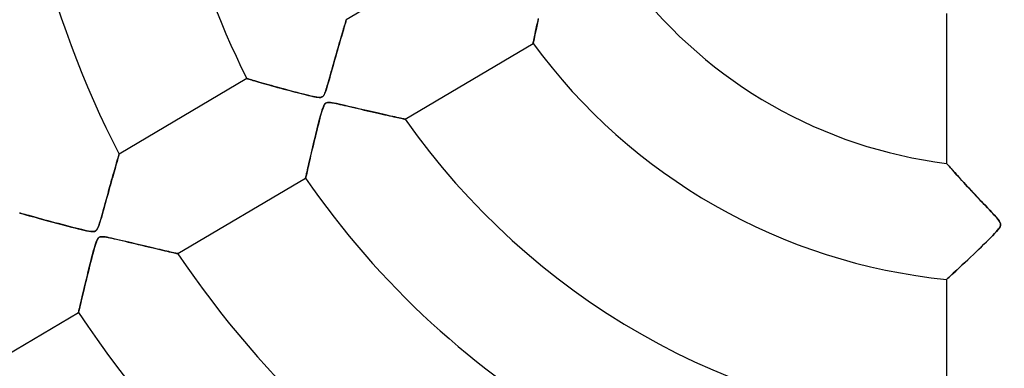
# Model space of a CAD drawing. Header units: millimetres. Extents: x -550 to 550, y -550 to 550.
# Tile 19 of 54: x -85 to 0, y -58 to -28. Entities that reach past the tile are written whole.
import ezdxf

# ---------------------------------------------------------------- set-up
doc = ezdxf.new("R2010")
doc.units = ezdxf.units.MM
doc.layers.add('HIDDEN', color=7, linetype='Continuous')
doc.layers.add('THICK', color=7, linetype='Continuous')

msp = doc.modelspace()

# ---------------------------------------------------------------- linework, layer by layer
at = {"layer": 'HIDDEN'}
for p, q in [((-57.034, -28.137), (-57.006, -28.044)), ((-57.006, -28.044), (-56.984, -27.971)), ((-56.984, -27.971), (-56.968, -27.918)), ((-56.968, -27.918), (-56.958, -27.885)), ((-56.958, -27.885), (-56.955, -27.874)), ((-40.342, -27.85), (-40.41, -28.158)), ((-57.292, -29.009), (-57.24, -28.832)), ((-57.24, -28.832), (-57.191, -28.667)), ((-57.191, -28.667), (-57.145, -28.513)), ((-57.145, -28.513), (-57.104, -28.372)), ((-57.104, -28.372), (-57.066, -28.246)), ((-57.066, -28.246), (-57.034, -28.137)), ((-40.581, -28.948), (-40.627, -29.165)), ((-40.53, -28.708), (-40.581, -28.948)), ((-40.473, -28.445), (-40.53, -28.708)), ((-40.41, -28.158), (-40.473, -28.445)), ((-57.532, -29.833), (-57.467, -29.61)), ((-57.467, -29.61), (-57.406, -29.398)), ((-57.406, -29.398), (-57.347, -29.198)), ((-57.347, -29.198), (-57.292, -29.009)), ((-40.756, -29.781), (-40.773, -29.863)), ((-40.732, -29.668), (-40.756, -29.781)), ((-40.703, -29.526), (-40.732, -29.668)), ((-40.668, -29.358), (-40.703, -29.526)), ((-40.627, -29.165), (-40.668, -29.358)), ((-57.816, -30.827), (-57.741, -30.564)), ((-57.741, -30.564), (-57.669, -30.31)), ((-57.669, -30.31), (-57.599, -30.067)), ((-57.599, -30.067), (-57.532, -29.833)), ((-40.783, -29.913), (-40.787, -29.93)), ((-40.773, -29.863), (-40.783, -29.913)), ((-58.043, -31.632), (-57.968, -31.367)), ((-57.968, -31.367), (-57.892, -31.097)), ((-57.892, -31.097), (-57.816, -30.827)), ((-58.254, -32.389), (-58.186, -32.145)), ((-58.186, -32.145), (-58.115, -31.892)), ((-58.115, -31.892), (-58.043, -31.632)), ((-65.568, -32.968), (-65.557, -32.971)), ((-65.557, -32.971), (-65.523, -32.981)), ((-65.523, -32.981), (-65.467, -32.998)), ((-65.467, -32.998), (-65.389, -33.02)), ((-65.389, -33.02), (-65.291, -33.049)), ((-65.291, -33.049), (-65.172, -33.083)), ((-65.172, -33.083), (-65.035, -33.123)), ((-65.035, -33.123), (-64.88, -33.168)), ((-64.88, -33.168), (-64.709, -33.217)), ((-64.709, -33.217), (-64.523, -33.27)), ((-58.499, -33.256), (-58.442, -33.058)), ((-58.442, -33.058), (-58.383, -32.847)), ((-58.383, -32.847), (-58.32, -32.624)), ((-58.32, -32.624), (-58.254, -32.389)), ((-64.523, -33.27), (-64.324, -33.327)), ((-64.324, -33.327), (-64.112, -33.388)), ((-64.112, -33.388), (-63.888, -33.451)), ((-63.888, -33.451), (-63.654, -33.517)), ((-63.654, -33.517), (-63.411, -33.585)), ((-63.411, -33.585), (-63.16, -33.655)), ((-63.16, -33.655), (-62.901, -33.727)), ((-62.901, -33.727), (-62.637, -33.799)), ((-62.637, -33.799), (-62.373, -33.871)), ((-62.373, -33.871), (-62.111, -33.943)), ((-62.111, -33.943), (-61.851, -34.012)), ((-61.851, -34.012), (-61.596, -34.08)), ((-61.596, -34.08), (-61.347, -34.146)), ((-58.771, -34.13), (-58.729, -34.012)), ((-58.729, -34.012), (-58.687, -33.886)), ((-58.687, -33.886), (-58.645, -33.753)), ((-58.645, -33.753), (-58.6, -33.604)), ((-58.6, -33.604), (-58.551, -33.438)), ((-58.551, -33.438), (-58.499, -33.256)), ((-61.347, -34.146), (-61.104, -34.21)), ((-61.104, -34.21), (-60.87, -34.27)), ((-60.87, -34.27), (-60.646, -34.327)), ((-60.646, -34.327), (-60.433, -34.38)), ((-60.433, -34.38), (-60.232, -34.428)), ((-60.232, -34.428), (-60.044, -34.472)), ((-60.044, -34.472), (-59.868, -34.511)), ((-59.868, -34.511), (-59.706, -34.544)), ((-59.706, -34.544), (-59.559, -34.57)), ((-59.559, -34.57), (-59.429, -34.588)), ((-59.429, -34.588), (-59.32, -34.597)), ((-59.32, -34.597), (-59.231, -34.598)), ((-59.231, -34.598), (-59.157, -34.59)), ((-59.157, -34.59), (-59.094, -34.573)), ((-59.094, -34.573), (-59.039, -34.548)), ((-59.039, -34.548), (-58.989, -34.514)), ((-58.989, -34.514), (-58.944, -34.468)), ((-58.944, -34.468), (-58.901, -34.408)), ((-58.901, -34.408), (-58.857, -34.332)), ((-58.857, -34.332), (-58.814, -34.238)), ((-58.814, -34.238), (-58.771, -34.13)), ((-59.067, -35.783), (-59.121, -35.963)), ((-59.018, -35.628), (-59.067, -35.783)), ((-58.968, -35.486), (-59.018, -35.628)), ((-58.915, -35.356), (-58.968, -35.486)), ((-58.859, -35.247), (-58.915, -35.356)), ((-58.801, -35.166), (-58.859, -35.247)), ((-58.739, -35.107), (-58.801, -35.166)), ((-58.666, -35.067), (-58.739, -35.107)), ((-58.577, -35.044), (-58.666, -35.067)), ((-58.468, -35.037), (-58.577, -35.044)), ((-58.339, -35.045), (-58.468, -35.037)), ((-58.189, -35.064), (-58.339, -35.045)), ((-58.014, -35.094), (-58.189, -35.064)), ((-57.811, -35.135), (-58.014, -35.094)), ((-57.581, -35.184), (-57.811, -35.135)), ((-57.328, -35.241), (-57.581, -35.184)), ((-57.053, -35.304), (-57.328, -35.241)), ((-56.764, -35.371), (-57.053, -35.304)), ((-56.474, -35.439), (-56.764, -35.371)), ((-56.186, -35.506), (-56.474, -35.439)), ((-55.902, -35.573), (-56.186, -35.506)), ((-55.621, -35.639), (-55.902, -35.573)), ((-55.344, -35.703), (-55.621, -35.639)), ((-55.072, -35.766), (-55.344, -35.703)), ((-54.806, -35.827), (-55.072, -35.766)), ((-59.305, -36.638), (-59.373, -36.9)), ((-59.24, -36.392), (-59.305, -36.638)), ((-59.178, -36.167), (-59.24, -36.392)), ((-59.121, -35.963), (-59.178, -36.167)), ((-54.545, -35.887), (-54.806, -35.827)), ((-54.29, -35.945), (-54.545, -35.887)), ((-54.041, -36.002), (-54.29, -35.945)), ((-53.8, -36.056), (-54.041, -36.002)), ((-53.568, -36.108), (-53.8, -36.056)), ((-53.345, -36.158), (-53.568, -36.108)), ((-53.133, -36.205), (-53.345, -36.158)), ((-52.933, -36.249), (-53.133, -36.205)), ((-52.746, -36.291), (-52.933, -36.249)), ((-52.573, -36.328), (-52.746, -36.291)), ((-52.415, -36.363), (-52.573, -36.328)), ((-52.275, -36.393), (-52.415, -36.363)), ((-52.153, -36.42), (-52.275, -36.393)), ((-52.051, -36.442), (-52.153, -36.42)), ((-51.97, -36.459), (-52.051, -36.442)), ((-51.912, -36.471), (-51.97, -36.459)), ((-51.876, -36.479), (-51.912, -36.471)), ((-51.865, -36.482), (-51.876, -36.479)), ((-59.517, -37.47), (-59.591, -37.77)), ((-59.444, -37.179), (-59.517, -37.47)), ((-59.373, -36.9), (-59.444, -37.179)), ((-59.664, -38.067), (-59.734, -38.356)), ((-59.591, -37.77), (-59.664, -38.067)), ((-59.927, -39.167), (-59.986, -39.418)), ((-59.866, -38.906), (-59.927, -39.167)), ((-59.801, -38.635), (-59.866, -38.906)), ((-59.734, -38.356), (-59.801, -38.635)), ((-76.793, -40.091), (-76.751, -39.945)), ((-76.751, -39.945), (-76.714, -39.816)), ((-76.714, -39.816), (-76.683, -39.708)), ((-76.683, -39.708), (-76.658, -39.621)), ((-76.658, -39.621), (-76.64, -39.558)), ((-76.64, -39.558), (-76.629, -39.52)), ((-76.629, -39.52), (-76.625, -39.507)), ((-60.096, -39.888), (-60.146, -40.107)), ((-60.042, -39.658), (-60.096, -39.888)), ((-59.986, -39.418), (-60.042, -39.658)), ((-77.063, -41.042), (-77.002, -40.826)), ((-77.002, -40.826), (-76.944, -40.622)), ((-76.944, -40.622), (-76.89, -40.431)), ((-76.89, -40.431), (-76.84, -40.254)), ((-76.84, -40.254), (-76.793, -40.091)), ((-60.319, -40.866), (-60.354, -41.022)), ((-60.28, -40.695), (-60.319, -40.866)), ((-60.239, -40.51), (-60.28, -40.695)), ((-60.194, -40.314), (-60.239, -40.51)), ((-60.146, -40.107), (-60.194, -40.314)), ((-4.993, -40.309), (-5, -40.301)), ((-4.971, -40.334), (-4.993, -40.309)), ((-4.935, -40.374), (-4.971, -40.334)), ((-4.886, -40.43), (-4.935, -40.374)), ((-4.825, -40.499), (-4.886, -40.43)), ((-4.751, -40.583), (-4.825, -40.499)), ((-4.665, -40.679), (-4.751, -40.583)), ((-4.569, -40.786), (-4.665, -40.679)), ((-4.464, -40.904), (-4.569, -40.786)), ((-4.35, -41.032), (-4.464, -40.904)), ((-77.268, -41.77), (-77.197, -41.515)), ((-77.197, -41.515), (-77.128, -41.272)), ((-77.128, -41.272), (-77.063, -41.042)), ((-60.475, -41.563), (-60.478, -41.575)), ((-60.467, -41.527), (-60.475, -41.563)), ((-60.454, -41.468), (-60.467, -41.527)), ((-60.436, -41.386), (-60.454, -41.468)), ((-60.413, -41.283), (-60.436, -41.386)), ((-60.386, -41.162), (-60.413, -41.283)), ((-60.354, -41.022), (-60.386, -41.162)), ((-4.228, -41.167), (-4.35, -41.032)), ((-4.099, -41.31), (-4.228, -41.167)), ((-3.963, -41.46), (-4.099, -41.31)), ((-3.82, -41.618), (-3.963, -41.46)), ((-3.67, -41.783), (-3.82, -41.618)), ((-77.581, -42.897), (-77.499, -42.602)), ((-77.499, -42.602), (-77.419, -42.313)), ((-77.419, -42.313), (-77.342, -42.036)), ((-77.342, -42.036), (-77.268, -41.77)), ((-3.512, -41.956), (-3.67, -41.783)), ((-3.346, -42.136), (-3.512, -41.956)), ((-3.174, -42.323), (-3.346, -42.136)), ((-2.995, -42.516), (-3.174, -42.323)), ((-2.81, -42.715), (-2.995, -42.516)), ((-77.742, -43.48), (-77.662, -43.192)), ((-77.662, -43.192), (-77.581, -42.897)), ((-2.619, -42.921), (-2.81, -42.715)), ((-2.421, -43.132), (-2.619, -42.921)), ((-2.219, -43.347), (-2.421, -43.132)), ((-2.018, -43.56), (-2.219, -43.347)), ((-78.032, -44.53), (-77.964, -44.286)), ((-77.964, -44.286), (-77.893, -44.029)), ((-77.893, -44.029), (-77.819, -43.76)), ((-77.819, -43.76), (-77.742, -43.48)), ((-1.825, -43.765), (-2.018, -43.56)), ((-1.639, -43.961), (-1.825, -43.765)), ((-1.462, -44.148), (-1.639, -43.961)), ((-1.296, -44.325), (-1.462, -44.148)), ((-85.228, -44.595), (-85.21, -44.6)), ((-85.21, -44.6), (-85.156, -44.615)), ((-85.156, -44.615), (-85.067, -44.64)), ((-85.067, -44.64), (-84.944, -44.675)), ((-84.944, -44.675), (-84.789, -44.719)), ((-84.789, -44.719), (-84.604, -44.771)), ((-84.604, -44.771), (-84.394, -44.83)), ((-84.394, -44.83), (-84.159, -44.895)), ((-84.159, -44.895), (-83.902, -44.967)), ((-83.902, -44.967), (-83.625, -45.044)), ((-83.625, -45.044), (-83.331, -45.124)), ((-83.331, -45.124), (-83.022, -45.209)), ((-78.262, -45.33), (-78.211, -45.16)), ((-78.211, -45.16), (-78.156, -44.968)), ((-78.156, -44.968), (-78.096, -44.758)), ((-78.096, -44.758), (-78.032, -44.53)), ((-1.141, -44.489), (-1.296, -44.325)), ((-0.999, -44.641), (-1.141, -44.489)), ((-0.872, -44.779), (-0.999, -44.641)), ((-0.757, -44.906), (-0.872, -44.779)), ((-0.652, -45.025), (-0.757, -44.906)), ((-0.557, -45.138), (-0.652, -45.025)), ((-0.475, -45.242), (-0.557, -45.138)), ((-83.022, -45.209), (-82.7, -45.297)), ((-82.7, -45.297), (-82.368, -45.387)), ((-82.368, -45.387), (-82.033, -45.477)), ((-82.033, -45.477), (-81.701, -45.565)), ((-81.701, -45.565), (-81.374, -45.652)), ((-81.374, -45.652), (-81.054, -45.735)), ((-81.054, -45.735), (-80.745, -45.815)), ((-80.745, -45.815), (-80.449, -45.89)), ((-80.449, -45.89), (-80.169, -45.96)), ((-80.169, -45.96), (-79.906, -46.024)), ((-78.552, -46.052), (-78.501, -45.973)), ((-78.501, -45.973), (-78.451, -45.872)), ((-78.451, -45.872), (-78.402, -45.752)), ((-78.402, -45.752), (-78.355, -45.619)), ((-78.355, -45.619), (-78.308, -45.479)), ((-78.308, -45.479), (-78.262, -45.33)), ((-0.589, -46.093), (-0.49, -45.972)), ((-0.49, -45.972), (-0.415, -45.867)), ((-0.41, -45.337), (-0.475, -45.242)), ((-0.415, -45.867), (-0.364, -45.779)), ((-0.363, -45.42), (-0.41, -45.337)), ((-0.364, -45.779), (-0.332, -45.703)), ((-0.332, -45.495), (-0.363, -45.42)), ((-0.318, -45.564), (-0.332, -45.495)), ((-0.332, -45.703), (-0.318, -45.632)), ((-0.318, -45.632), (-0.318, -45.564)), ((-79.906, -46.024), (-79.664, -46.08)), ((-79.664, -46.08), (-79.442, -46.128)), ((-79.442, -46.128), (-79.243, -46.167)), ((-79.243, -46.167), (-79.071, -46.193)), ((-79.071, -46.193), (-78.932, -46.204)), ((-78.932, -46.204), (-78.824, -46.202)), ((-78.824, -46.202), (-78.737, -46.186)), ((-78.737, -46.186), (-78.665, -46.155)), ((-78.665, -46.155), (-78.605, -46.111)), ((-78.605, -46.111), (-78.552, -46.052)), ((-78.481, -46.849), (-78.538, -46.959)), ((-78.422, -46.767), (-78.481, -46.849)), ((-78.358, -46.709), (-78.422, -46.767)), ((-78.282, -46.67), (-78.358, -46.709)), ((-78.187, -46.649), (-78.282, -46.67)), ((-78.076, -46.644), (-78.187, -46.649)), ((-77.953, -46.652), (-78.076, -46.644)), ((-77.818, -46.67), (-77.953, -46.652)), ((-77.663, -46.697), (-77.818, -46.67)), ((-77.485, -46.731), (-77.663, -46.697)), ((-77.287, -46.773), (-77.485, -46.731)), ((-77.07, -46.822), (-77.287, -46.773)), ((-76.836, -46.876), (-77.07, -46.822)), ((-1.351, -46.894), (-1.167, -46.709)), ((-1.167, -46.709), (-0.998, -46.536)), ((-0.998, -46.536), (-0.846, -46.377)), ((-0.846, -46.377), (-0.709, -46.229)), ((-0.709, -46.229), (-0.589, -46.093)), ((-78.752, -47.588), (-78.813, -47.802)), ((-78.697, -47.402), (-78.752, -47.588)), ((-78.646, -47.241), (-78.697, -47.402)), ((-78.593, -47.093), (-78.646, -47.241)), ((-78.538, -46.959), (-78.593, -47.093)), ((-76.587, -46.934), (-76.836, -46.876)), ((-76.324, -46.996), (-76.587, -46.934)), ((-76.051, -47.061), (-76.324, -46.996)), ((-75.778, -47.126), (-76.051, -47.061)), ((-75.507, -47.19), (-75.778, -47.126)), ((-75.24, -47.254), (-75.507, -47.19)), ((-74.977, -47.316), (-75.24, -47.254)), ((-74.719, -47.378), (-74.977, -47.316)), ((-74.465, -47.438), (-74.719, -47.378)), ((-74.217, -47.496), (-74.465, -47.438)), ((-73.974, -47.553), (-74.217, -47.496)), ((-73.738, -47.608), (-73.974, -47.553)), ((-73.508, -47.662), (-73.738, -47.608)), ((-73.286, -47.714), (-73.508, -47.662)), ((-73.073, -47.763), (-73.286, -47.714)), ((-2.205, -47.731), (-1.978, -47.511)), ((-1.978, -47.511), (-1.758, -47.297)), ((-1.758, -47.297), (-1.549, -47.091)), ((-1.549, -47.091), (-1.351, -46.894)), ((-79.019, -48.577), (-79.095, -48.873)), ((-78.947, -48.299), (-79.019, -48.577)), ((-78.878, -48.039), (-78.947, -48.299)), ((-78.813, -47.802), (-78.878, -48.039)), ((-72.868, -47.81), (-73.073, -47.763)), ((-72.675, -47.855), (-72.868, -47.81)), ((-72.492, -47.897), (-72.675, -47.855)), ((-72.323, -47.936), (-72.492, -47.897)), ((-72.167, -47.971), (-72.323, -47.936)), ((-72.025, -48.003), (-72.167, -47.971)), ((-71.899, -48.032), (-72.025, -48.003)), ((-71.79, -48.057), (-71.899, -48.032)), ((-71.699, -48.077), (-71.79, -48.057)), ((-71.628, -48.093), (-71.699, -48.077)), ((-71.576, -48.105), (-71.628, -48.093)), ((-71.545, -48.112), (-71.576, -48.105)), ((-71.534, -48.114), (-71.545, -48.112)), ((-3.153, -48.635), (-2.916, -48.411)), ((-2.916, -48.411), (-2.676, -48.183)), ((-2.676, -48.183), (-2.438, -47.956)), ((-2.438, -47.956), (-2.205, -47.731)), ((-79.174, -49.182), (-79.254, -49.503)), ((-79.095, -48.873), (-79.174, -49.182)), ((-4.019, -49.443), (-3.818, -49.257)), ((-3.818, -49.257), (-3.606, -49.06)), ((-3.606, -49.06), (-3.384, -48.852)), ((-3.384, -48.852), (-3.153, -48.635)), ((-79.41, -50.134), (-79.483, -50.433)), ((-79.333, -49.824), (-79.41, -50.134)), ((-79.254, -49.503), (-79.333, -49.824)), ((-4.945, -50.293), (-4.878, -50.232)), ((-4.878, -50.232), (-4.786, -50.147)), ((-4.786, -50.147), (-4.67, -50.042)), ((-4.67, -50.042), (-4.534, -49.917)), ((-4.534, -49.917), (-4.379, -49.775)), ((-4.379, -49.775), (-4.206, -49.616)), ((-4.206, -49.616), (-4.019, -49.443)), ((-79.619, -50.997), (-79.682, -51.26)), ((-79.552, -50.721), (-79.619, -50.997)), ((-79.483, -50.433), (-79.552, -50.721)), ((-5, -50.342), (-4.986, -50.33)), ((-4.986, -50.33), (-4.945, -50.293)), ((-79.851, -51.97), (-79.9, -52.18)), ((-79.798, -51.747), (-79.851, -51.97)), ((-79.742, -51.51), (-79.798, -51.747)), ((-79.682, -51.26), (-79.742, -51.51)), ((-80.025, -52.717), (-80.058, -52.859)), ((-79.988, -52.555), (-80.025, -52.717)), ((-79.946, -52.376), (-79.988, -52.555)), ((-79.9, -52.18), (-79.946, -52.376)), ((-80.134, -53.188), (-80.138, -53.202)), ((-80.124, -53.145), (-80.134, -53.188)), ((-80.108, -53.075), (-80.124, -53.145)), ((-80.086, -52.979), (-80.108, -53.075)), ((-80.058, -52.859), (-80.086, -52.979))]:
    msp.add_line(p, q, dxfattribs=at)
for radius, start, end in [(166.067, 89.99998, 270.00002), (456, 179.99998, 0), (400, 179.99998, 0), (159.6, 179.99998, 270.00002), (445, 180.00002, 0), (182.4, 180.00002, 0)]:
    msp.add_arc((0, 0), radius, start, end, dxfattribs=at)
at = {"layer": 'THICK'}
for p, q in [((-45.877, -21.323), (-56.955, -27.874)), ((-57.01, -28.056), (-57.039, -28.156)), ((-56.986, -27.977), (-57.01, -28.056)), ((-56.969, -27.92), (-56.986, -27.977)), ((-56.958, -27.886), (-56.969, -27.92)), ((-56.955, -27.874), (-56.958, -27.886)), ((-40.454, -28.36), (-40.392, -28.077)), ((-40.392, -28.077), (-40.326, -27.78)), ((-5, -27.336), (-5, -40.301)), ((-57.266, -28.922), (-57.324, -29.119)), ((-57.212, -28.738), (-57.266, -28.922)), ((-57.162, -28.569), (-57.212, -28.738)), ((-57.116, -28.414), (-57.162, -28.569)), ((-57.075, -28.276), (-57.116, -28.414)), ((-57.039, -28.156), (-57.075, -28.276)), ((-40.614, -29.106), (-40.566, -28.877)), ((-40.566, -28.877), (-40.512, -28.628)), ((-40.512, -28.628), (-40.454, -28.36)), ((-57.515, -29.775), (-57.583, -30.013)), ((-57.449, -29.547), (-57.515, -29.775)), ((-57.385, -29.327), (-57.449, -29.547)), ((-57.324, -29.119), (-57.385, -29.327)), ((-40.772, -29.858), (-40.753, -29.769)), ((-40.753, -29.769), (-40.728, -29.646)), ((-40.728, -29.646), (-40.696, -29.493)), ((-40.696, -29.493), (-40.658, -29.313)), ((-40.658, -29.313), (-40.614, -29.106)), ((-57.725, -30.509), (-57.799, -30.766)), ((-57.654, -30.258), (-57.725, -30.509)), ((-57.583, -30.013), (-57.654, -30.258)), ((-51.865, -36.482), (-40.787, -29.93)), ((-40.787, -29.93), (-40.783, -29.912)), ((-40.783, -29.912), (-40.772, -29.858)), ((-57.949, -31.298), (-58.026, -31.572)), ((-57.873, -31.03), (-57.949, -31.298)), ((-57.799, -30.766), (-57.873, -31.03)), ((-58.182, -32.131), (-58.262, -32.416)), ((-58.104, -31.85), (-58.182, -32.131)), ((-58.026, -31.572), (-58.104, -31.85)), ((-65.568, -32.968), (-76.625, -39.507)), ((-65.556, -32.972), (-65.568, -32.968)), ((-65.521, -32.982), (-65.556, -32.972)), ((-65.462, -32.999), (-65.521, -32.982)), ((-65.382, -33.022), (-65.462, -32.999)), ((-65.281, -33.052), (-65.382, -33.022)), ((-65.161, -33.087), (-65.281, -33.052)), ((-65.024, -33.126), (-65.161, -33.087)), ((-64.87, -33.171), (-65.024, -33.126)), ((-64.701, -33.219), (-64.87, -33.171)), ((-64.52, -33.271), (-64.701, -33.219)), ((-58.422, -32.988), (-58.5, -33.26)), ((-58.342, -32.703), (-58.422, -32.988)), ((-58.262, -32.416), (-58.342, -32.703)), ((-64.326, -33.327), (-64.52, -33.271)), ((-64.121, -33.385), (-64.326, -33.327)), ((-63.905, -33.446), (-64.121, -33.385)), ((-63.679, -33.51), (-63.905, -33.446)), ((-63.441, -33.577), (-63.679, -33.51)), ((-63.193, -33.646), (-63.441, -33.577)), ((-62.934, -33.718), (-63.193, -33.646)), ((-62.666, -33.791), (-62.934, -33.718)), ((-62.388, -33.867), (-62.666, -33.791)), ((-62.102, -33.945), (-62.388, -33.867)), ((-61.807, -34.024), (-62.102, -33.945)), ((-61.508, -34.104), (-61.807, -34.024)), ((-58.702, -33.931), (-58.76, -34.099)), ((-58.639, -33.734), (-58.702, -33.931)), ((-58.572, -33.509), (-58.639, -33.734)), ((-58.5, -33.26), (-58.572, -33.509)), ((-61.217, -34.18), (-61.508, -34.104)), ((-60.939, -34.252), (-61.217, -34.18)), ((-60.676, -34.319), (-60.939, -34.252)), ((-60.43, -34.38), (-60.676, -34.319)), ((-60.202, -34.435), (-60.43, -34.38)), ((-59.996, -34.483), (-60.202, -34.435)), ((-59.813, -34.522), (-59.996, -34.483)), ((-59.653, -34.554), (-59.813, -34.522)), ((-59.504, -34.578), (-59.653, -34.554)), ((-59.365, -34.595), (-59.504, -34.578)), ((-59.243, -34.598), (-59.365, -34.595)), ((-59.144, -34.587), (-59.243, -34.598)), ((-59.063, -34.56), (-59.144, -34.587)), ((-58.992, -34.515), (-59.063, -34.56)), ((-58.929, -34.448), (-58.992, -34.515)), ((-58.871, -34.357), (-58.929, -34.448)), ((-58.815, -34.24), (-58.871, -34.357)), ((-58.76, -34.099), (-58.815, -34.24)), ((-59.084, -35.837), (-59.035, -35.679)), ((-59.035, -35.679), (-58.987, -35.538)), ((-58.987, -35.538), (-58.94, -35.415)), ((-58.94, -35.415), (-58.895, -35.315)), ((-58.895, -35.315), (-58.853, -35.237)), ((-58.853, -35.237), (-58.81, -35.176)), ((-58.81, -35.176), (-58.766, -35.129)), ((-58.766, -35.129), (-58.717, -35.092)), ((-58.717, -35.092), (-58.663, -35.066)), ((-58.663, -35.066), (-58.601, -35.048)), ((-58.601, -35.048), (-58.527, -35.039)), ((-58.527, -35.039), (-58.44, -35.038)), ((-58.44, -35.038), (-58.337, -35.045)), ((-58.337, -35.045), (-58.222, -35.059)), ((-58.222, -35.059), (-58.098, -35.079)), ((-58.098, -35.079), (-57.967, -35.103)), ((-57.967, -35.103), (-57.83, -35.131)), ((-57.83, -35.131), (-57.679, -35.163)), ((-57.679, -35.163), (-57.509, -35.2)), ((-57.509, -35.2), (-57.324, -35.242)), ((-57.324, -35.242), (-57.124, -35.287)), ((-57.124, -35.287), (-56.91, -35.337)), ((-56.91, -35.337), (-56.684, -35.39)), ((-56.684, -35.39), (-56.447, -35.445)), ((-56.447, -35.445), (-56.2, -35.503)), ((-56.2, -35.503), (-55.944, -35.563)), ((-55.944, -35.563), (-55.682, -35.624)), ((-55.682, -35.624), (-55.413, -35.687)), ((-55.413, -35.687), (-55.14, -35.75)), ((-55.14, -35.75), (-54.866, -35.813)), ((-59.355, -36.831), (-59.297, -36.607)), ((-59.297, -36.607), (-59.241, -36.395)), ((-59.241, -36.395), (-59.186, -36.196)), ((-59.186, -36.196), (-59.134, -36.01)), ((-59.134, -36.01), (-59.084, -35.837)), ((-54.866, -35.813), (-54.6, -35.875)), ((-54.6, -35.875), (-54.343, -35.933)), ((-54.343, -35.933), (-54.096, -35.989)), ((-54.096, -35.989), (-53.859, -36.043)), ((-53.859, -36.043), (-53.633, -36.094)), ((-53.633, -36.094), (-53.417, -36.142)), ((-53.417, -36.142), (-53.214, -36.187)), ((-53.214, -36.187), (-53.022, -36.23)), ((-53.022, -36.23), (-52.841, -36.27)), ((-52.841, -36.27), (-52.673, -36.307)), ((-52.673, -36.307), (-52.516, -36.341)), ((-52.516, -36.341), (-52.373, -36.372)), ((-52.373, -36.372), (-52.244, -36.4)), ((-52.244, -36.4), (-52.132, -36.424)), ((-52.132, -36.424), (-52.038, -36.444)), ((-52.038, -36.444), (-51.963, -36.46)), ((-51.963, -36.46), (-51.909, -36.472)), ((-51.909, -36.472), (-51.876, -36.479)), ((-51.876, -36.479), (-51.865, -36.482)), ((-59.539, -37.559), (-59.477, -37.308)), ((-59.477, -37.308), (-59.415, -37.066)), ((-59.415, -37.066), (-59.355, -36.831)), ((-59.794, -38.606), (-59.73, -38.34)), ((-59.73, -38.34), (-59.666, -38.076)), ((-59.666, -38.076), (-59.602, -37.815)), ((-59.602, -37.815), (-59.539, -37.559)), ((-59.979, -39.388), (-59.92, -39.134)), ((-59.92, -39.134), (-59.858, -38.872)), ((-59.858, -38.872), (-59.794, -38.606)), ((-76.764, -39.99), (-76.804, -40.13)), ((-76.728, -39.866), (-76.764, -39.99)), ((-76.697, -39.758), (-76.728, -39.866)), ((-76.672, -39.669), (-76.697, -39.758)), ((-76.651, -39.599), (-76.672, -39.669)), ((-76.637, -39.548), (-76.651, -39.599)), ((-76.628, -39.517), (-76.637, -39.548)), ((-76.625, -39.507), (-76.628, -39.517)), ((-60.144, -40.097), (-60.092, -39.871)), ((-60.092, -39.871), (-60.037, -39.634)), ((-60.037, -39.634), (-59.979, -39.388)), ((-77.001, -40.822), (-77.058, -41.024)), ((-76.947, -40.631), (-77.001, -40.822)), ((-76.896, -40.451), (-76.947, -40.631)), ((-76.848, -40.284), (-76.896, -40.451)), ((-76.804, -40.13), (-76.848, -40.284)), ((-60.357, -41.033), (-60.321, -40.876)), ((-60.321, -40.876), (-60.282, -40.703)), ((-60.282, -40.703), (-60.239, -40.514)), ((-60.239, -40.514), (-60.193, -40.312)), ((-60.193, -40.312), (-60.144, -40.097)), ((-5, -40.301), (-4.993, -40.309)), ((-4.993, -40.309), (-4.974, -40.331)), ((-4.974, -40.331), (-4.941, -40.367)), ((-4.941, -40.367), (-4.897, -40.418)), ((-4.897, -40.418), (-4.84, -40.482)), ((-4.84, -40.482), (-4.772, -40.558)), ((-4.772, -40.558), (-4.694, -40.646)), ((-4.694, -40.646), (-4.607, -40.744)), ((-4.607, -40.744), (-4.511, -40.852)), ((-4.511, -40.852), (-4.407, -40.968)), ((-77.243, -41.682), (-77.308, -41.915)), ((-77.18, -41.455), (-77.243, -41.682)), ((-77.118, -41.235), (-77.18, -41.455)), ((-77.058, -41.024), (-77.118, -41.235)), ((-71.534, -48.114), (-60.478, -41.575)), ((-60.478, -41.575), (-60.475, -41.564)), ((-60.475, -41.564), (-60.468, -41.529)), ((-60.468, -41.529), (-60.455, -41.473)), ((-60.455, -41.473), (-60.437, -41.394)), ((-60.437, -41.394), (-60.415, -41.293)), ((-60.415, -41.293), (-60.388, -41.172)), ((-60.388, -41.172), (-60.357, -41.033)), ((-4.407, -40.968), (-4.295, -41.093)), ((-4.295, -41.093), (-4.177, -41.224)), ((-4.177, -41.224), (-4.052, -41.362)), ((-4.052, -41.362), (-3.922, -41.506)), ((-3.922, -41.506), (-3.786, -41.655)), ((-3.786, -41.655), (-3.646, -41.809)), ((-77.444, -42.401), (-77.513, -42.652)), ((-77.375, -42.155), (-77.444, -42.401)), ((-77.308, -41.915), (-77.375, -42.155)), ((-3.646, -41.809), (-3.502, -41.967)), ((-3.502, -41.967), (-3.354, -42.128)), ((-3.354, -42.128), (-3.201, -42.293)), ((-3.201, -42.293), (-3.044, -42.463)), ((-3.044, -42.463), (-2.883, -42.637)), ((-77.729, -43.434), (-77.803, -43.702)), ((-77.656, -43.169), (-77.729, -43.434)), ((-77.584, -42.908), (-77.656, -43.169)), ((-77.513, -42.652), (-77.584, -42.908)), ((-2.883, -42.637), (-2.717, -42.816)), ((-2.717, -42.816), (-2.546, -42.998)), ((-2.546, -42.998), (-2.372, -43.184)), ((-2.372, -43.184), (-2.195, -43.373)), ((-2.195, -43.373), (-2.013, -43.565)), ((-77.952, -44.242), (-78.024, -44.503)), ((-77.877, -43.973), (-77.952, -44.242)), ((-77.803, -43.702), (-77.877, -43.973)), ((-2.013, -43.565), (-1.829, -43.76)), ((-1.829, -43.76), (-1.642, -43.958)), ((-1.642, -43.958), (-1.453, -44.157)), ((-1.453, -44.157), (-1.264, -44.358)), ((-85.214, -44.599), (-85.228, -44.595)), ((-85.171, -44.611), (-85.214, -44.599)), ((-85.102, -44.63), (-85.171, -44.611)), ((-85.007, -44.657), (-85.102, -44.63)), ((-84.889, -44.691), (-85.007, -44.657)), ((-84.749, -44.73), (-84.889, -44.691)), ((-84.589, -44.775), (-84.749, -44.73)), ((-84.411, -44.825), (-84.589, -44.775)), ((-84.218, -44.879), (-84.411, -44.825)), ((-84.01, -44.937), (-84.218, -44.879)), ((-83.789, -44.998), (-84.01, -44.937)), ((-83.555, -45.063), (-83.789, -44.998)), ((-83.307, -45.131), (-83.555, -45.063)), ((-83.045, -45.203), (-83.307, -45.131)), ((-78.159, -44.98), (-78.221, -45.194)), ((-78.093, -44.749), (-78.159, -44.98)), ((-78.024, -44.503), (-78.093, -44.749)), ((-1.264, -44.358), (-1.076, -44.558)), ((-1.076, -44.558), (-0.891, -44.758)), ((-0.891, -44.758), (-0.718, -44.949)), ((-0.718, -44.949), (-0.571, -45.121)), ((-0.571, -45.121), (-0.455, -45.271)), ((-82.772, -45.278), (-83.045, -45.203)), ((-82.486, -45.355), (-82.772, -45.278)), ((-82.188, -45.435), (-82.486, -45.355)), ((-81.88, -45.518), (-82.188, -45.435)), ((-81.561, -45.602), (-81.88, -45.518)), ((-81.241, -45.687), (-81.561, -45.602)), ((-80.932, -45.767), (-81.241, -45.687)), ((-80.637, -45.843), (-80.932, -45.767)), ((-80.357, -45.914), (-80.637, -45.843)), ((-80.097, -45.978), (-80.357, -45.914)), ((-79.857, -46.036), (-80.097, -45.978)), ((-78.488, -45.948), (-78.546, -46.043)), ((-78.435, -45.836), (-78.488, -45.948)), ((-78.386, -45.709), (-78.435, -45.836)), ((-78.335, -45.56), (-78.386, -45.709)), ((-78.28, -45.388), (-78.335, -45.56)), ((-78.221, -45.194), (-78.28, -45.388)), ((-0.434, -45.896), (-0.54, -46.034)), ((-0.455, -45.271), (-0.376, -45.394)), ((-0.365, -45.782), (-0.434, -45.896)), ((-0.376, -45.394), (-0.331, -45.498)), ((-0.327, -45.683), (-0.365, -45.782)), ((-0.331, -45.498), (-0.316, -45.591)), ((-0.316, -45.591), (-0.327, -45.683)), ((-79.641, -46.085), (-79.857, -46.036)), ((-79.451, -46.126), (-79.641, -46.085)), ((-79.286, -46.159), (-79.451, -46.126)), ((-79.13, -46.185), (-79.286, -46.159)), ((-78.987, -46.201), (-79.13, -46.185)), ((-78.863, -46.204), (-78.987, -46.201)), ((-78.763, -46.192), (-78.863, -46.204)), ((-78.681, -46.164), (-78.763, -46.192)), ((-78.61, -46.115), (-78.681, -46.164)), ((-78.546, -46.043), (-78.61, -46.115)), ((-78.515, -46.909), (-78.46, -46.816)), ((-78.46, -46.816), (-78.405, -46.748)), ((-78.405, -46.748), (-78.344, -46.7)), ((-78.344, -46.7), (-78.276, -46.668)), ((-78.276, -46.668), (-78.198, -46.65)), ((-78.198, -46.65), (-78.105, -46.644)), ((-78.105, -46.644), (-77.992, -46.648)), ((-77.992, -46.648), (-77.863, -46.663)), ((-77.863, -46.663), (-77.724, -46.686)), ((-77.724, -46.686), (-77.579, -46.713)), ((-77.579, -46.713), (-77.426, -46.744)), ((-77.426, -46.744), (-77.252, -46.781)), ((-77.252, -46.781), (-77.058, -46.825)), ((-77.058, -46.825), (-76.844, -46.874)), ((-76.844, -46.874), (-76.614, -46.927)), ((-1.221, -46.764), (-1.437, -46.98)), ((-1.021, -46.56), (-1.221, -46.764)), ((-0.839, -46.369), (-1.021, -46.56)), ((-0.677, -46.193), (-0.839, -46.369)), ((-0.54, -46.034), (-0.677, -46.193)), ((-78.826, -47.85), (-78.759, -47.611)), ((-78.759, -47.611), (-78.694, -47.393)), ((-78.694, -47.393), (-78.632, -47.2)), ((-78.632, -47.2), (-78.571, -47.037)), ((-78.571, -47.037), (-78.515, -46.909)), ((-76.614, -46.927), (-76.368, -46.985)), ((-76.368, -46.985), (-76.108, -47.047)), ((-76.108, -47.047), (-75.837, -47.112)), ((-75.837, -47.112), (-75.555, -47.179)), ((-75.555, -47.179), (-75.264, -47.248)), ((-75.264, -47.248), (-74.966, -47.319)), ((-74.966, -47.319), (-74.668, -47.39)), ((-74.668, -47.39), (-74.377, -47.458)), ((-74.377, -47.458), (-74.097, -47.524)), ((-74.097, -47.524), (-73.827, -47.588)), ((-73.827, -47.588), (-73.57, -47.648)), ((-73.57, -47.648), (-73.324, -47.705)), ((-73.324, -47.705), (-73.091, -47.759)), ((-2.154, -47.682), (-2.41, -47.928)), ((-1.906, -47.441), (-2.154, -47.682)), ((-1.666, -47.206), (-1.906, -47.441)), ((-1.437, -46.98), (-1.666, -47.206)), ((-79.047, -48.686), (-78.971, -48.39)), ((-78.971, -48.39), (-78.897, -48.111)), ((-78.897, -48.111), (-78.826, -47.85)), ((-73.091, -47.759), (-72.872, -47.81)), ((-72.872, -47.81), (-72.665, -47.857)), ((-72.665, -47.857), (-72.472, -47.901)), ((-72.472, -47.901), (-72.293, -47.942)), ((-72.293, -47.942), (-72.127, -47.98)), ((-72.127, -47.98), (-71.979, -48.014)), ((-71.979, -48.014), (-71.849, -48.043)), ((-71.849, -48.043), (-71.738, -48.068)), ((-71.738, -48.068), (-71.651, -48.088)), ((-71.651, -48.088), (-71.587, -48.103)), ((-71.587, -48.103), (-71.548, -48.111)), ((-71.548, -48.111), (-71.534, -48.114)), ((-2.93, -48.424), (-3.189, -48.669)), ((-2.669, -48.176), (-2.93, -48.424)), ((-2.41, -47.928), (-2.669, -48.176)), ((-79.289, -49.644), (-79.207, -49.316)), ((-79.207, -49.316), (-79.126, -48.995)), ((-79.126, -48.995), (-79.047, -48.686)), ((-3.881, -49.316), (-4.079, -49.499)), ((-3.667, -49.116), (-3.881, -49.316)), ((-3.436, -48.901), (-3.667, -49.116)), ((-3.189, -48.669), (-3.436, -48.901)), ((-79.454, -50.314), (-79.371, -49.978)), ((-79.371, -49.978), (-79.289, -49.644)), ((-4.887, -50.24), (-4.949, -50.296)), ((-4.802, -50.162), (-4.887, -50.24)), ((-4.695, -50.065), (-4.802, -50.162)), ((-4.568, -49.949), (-4.695, -50.065)), ((-4.422, -49.815), (-4.568, -49.949)), ((-4.26, -49.665), (-4.422, -49.815)), ((-4.079, -49.499), (-4.26, -49.665)), ((-79.688, -51.285), (-79.613, -50.973)), ((-79.613, -50.973), (-79.535, -50.648)), ((-79.535, -50.648), (-79.454, -50.314)), ((-4.987, -50.331), (-5, -50.342)), ((-5, -50.342), (-5, -63.213)), ((-4.949, -50.296), (-4.987, -50.331)), ((-79.886, -52.12), (-79.825, -51.861)), ((-79.825, -51.861), (-79.759, -51.581)), ((-79.759, -51.581), (-79.688, -51.285)), ((-80.071, -52.914), (-80.035, -52.757)), ((-80.035, -52.757), (-79.991, -52.571)), ((-79.991, -52.571), (-79.942, -52.358)), ((-79.942, -52.358), (-79.886, -52.12)), ((-91.186, -59.736), (-80.138, -53.202)), ((-80.138, -53.202), (-80.133, -53.184)), ((-80.133, -53.184), (-80.121, -53.129)), ((-80.121, -53.129), (-80.1, -53.039)), ((-80.1, -53.039), (-80.071, -52.914))]:
    msp.add_line(p, q, dxfattribs=at)
for radius, start, end in [(506, 180.00002, 0), (451, 179.99998, 0), (86.21, 180.00002, 207.27512), (73.39, 180.00002, 206.69345), (40.61, 217.67236, 262.92766), (50.59, 216.27199, 264.32797), (63.41, 215.12258, 265.47743), (73.39, 214.50654, 266.09348), (86.21, 213.92493, 266.67509), (96.19, 213.5796, 267.02041)]:
    msp.add_arc((0, 0), radius, start, end, dxfattribs=at)

doc.saveas('drawing.dxf')
